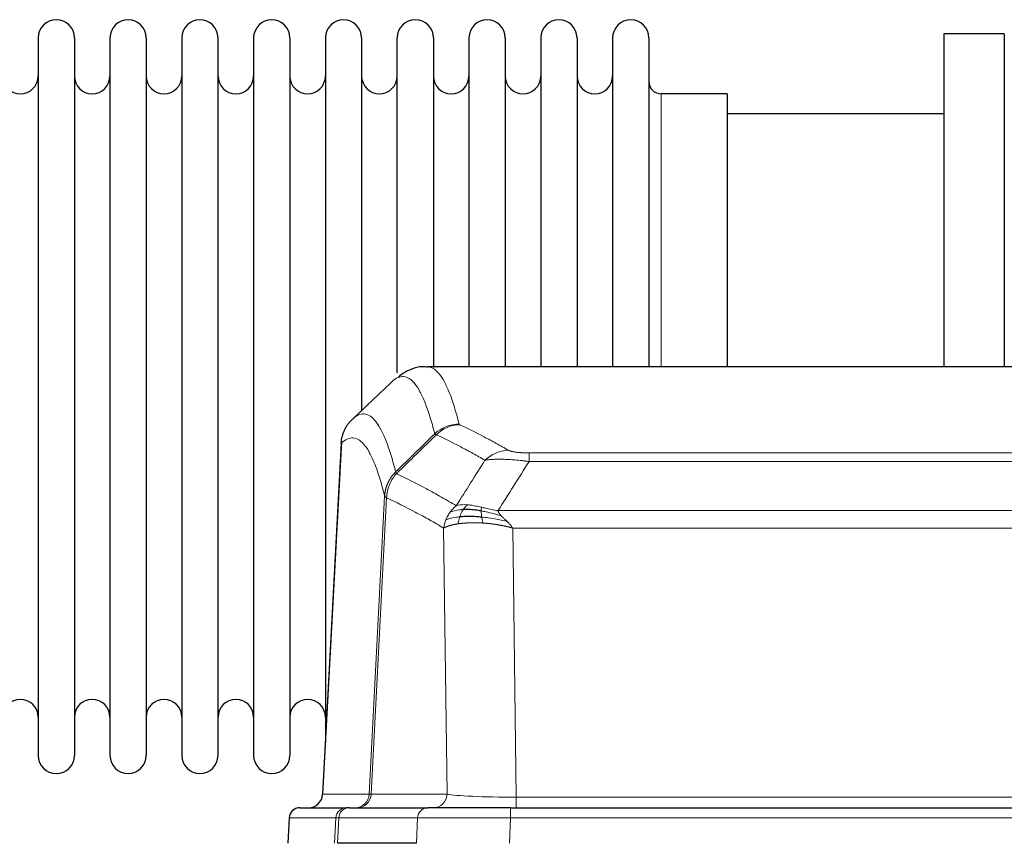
# Model space of a CAD drawing. Header units: inches. Extents: x 0 to 20790, y -12 to 14700.
# Tile 117 of 256: x 3099 to 3376, y 11830 to 12062. Entities that reach past the tile are written whole.
import ezdxf

# ---------------------------------------------------------------- set-up
doc = ezdxf.new("R2010")
doc.units = ezdxf.units.IN
doc.layers.add('1', color=7, linetype='Continuous', true_color=0xffffff)

msp = doc.modelspace()

# ---------------------------------------------------------------- linework, layer by layer
at = {"layer": '1', "color": 2, "linetype": 'Continuous', "lineweight": 25}
for p, q in [((3104.156, 12056.492), (3104.156, 11854.692)), ((3114.356, 12056.492), (3114.356, 11854.692)), ((3124.356, 12056.492), (3124.356, 11854.692)), ((3134.556, 12056.492), (3134.556, 11854.692)), ((3144.556, 12056.492), (3144.556, 11854.692)), ((3154.756, 11854.692), (3154.756, 12056.492)), ((3164.756, 12056.492), (3164.756, 11854.692)), ((3174.956, 12056.492), (3174.956, 11854.692)), ((3184.956, 12056.492), (3184.956, 11955.592)), ((3195.156, 12056.492), (3195.156, 11955.592)), ((3205.156, 11962.313), (3205.156, 12056.492)), ((3215.356, 12056.492), (3215.356, 11963.775)), ((3225.356, 12056.492), (3225.356, 11963.993)), ((3235.556, 12056.492), (3235.556, 11963.993)), ((3245.556, 12056.492), (3245.556, 11963.993)), ((3255.756, 12056.492), (3255.756, 11963.993)), ((3265.756, 12056.492), (3265.756, 11963.993)), ((3275.956, 12056.492), (3275.956, 11963.993)), ((3358.956, 12057.592), (3358.956, 11963.994)), ((3375.956, 12057.592), (3358.956, 12057.592)), ((3375.956, 12057.592), (3375.956, 11963.994)), ((3297.956, 12040.742), (3279.456, 12040.742)), ((3297.956, 12040.742), (3297.956, 11963.988)), ((3358.956, 12035.092), (3297.95, 12035.092)), ((3476.309, 11963.987), (3213.602, 11963.987)), ((3184.956, 11955.592), (3184.956, 11858.371)), ((3195.156, 11955.592), (3195.156, 11951.681)), ((3189.454, 11942.967), (3184.18, 11843.775)), ((3177.808, 11839.987), (3190.919, 11839.987)), ((3191.616, 11839.987), (3190.919, 11839.987)), ((3191.616, 11839.987), (3213.79, 11839.987)), ((3237.045, 11839.987), (3213.79, 11839.987)), ((3237.045, 11839.987), (3452.866, 11839.987)), ((3174.798, 11837.146), (3174.417, 11829.987)), ((3210.59, 11829.987), (3188.336, 11829.987))]:
    msp.add_line(p, q, dxfattribs=at)
at = {"layer": '1', "color": 110, "linetype": 'Continuous', "lineweight": 13}
for p, q in [((3279.456, 12040.742), (3279.456, 11963.988)), ((3189.44, 11942.473), (3184.192, 11843.778)), ((3242.284, 11939.78), (3447.627, 11939.78)), ((3242.284, 11937.364), (3242.284, 11939.78)), ((3447.627, 11937.364), (3242.284, 11937.364)), ((3197.258, 11843.778), (3201.635, 11927.647)), ((3202.191, 11927.17), (3197.839, 11843.778)), ((3233.553, 11923.534), (3456.358, 11923.534)), ((3219.191, 11843.778), (3218.234, 11918.625)), ((3452.245, 11918.635), (3237.666, 11918.635)), ((3237.666, 11918.635), (3238.634, 11842.952)), ((3184.192, 11843.778), (3197.258, 11843.778)), ((3197.839, 11843.778), (3219.191, 11843.778)), ((3238.634, 11842.952), (3451.277, 11842.952)), ((3238.634, 11839.987), (3238.634, 11842.952)), ((3237.045, 11837.144), (3237.045, 11839.987)), ((3174.814, 11837.144), (3174.434, 11829.987)), ((3187.925, 11837.144), (3174.814, 11837.144)), ((3187.551, 11829.987), (3187.925, 11837.144)), ((3188.709, 11837.144), (3188.336, 11829.987)), ((3210.883, 11837.144), (3188.709, 11837.144)), ((3210.59, 11829.987), (3210.883, 11837.144)), ((3237.045, 11837.144), (3236.752, 11829.987)), ((3452.866, 11837.144), (3237.045, 11837.144))]:
    msp.add_line(p, q, dxfattribs=at)
at = {"layer": '1', "color": 2, "linetype": 'Continuous', "lineweight": 25}
for centre, radius, start, end in [((3109.256, 12056.492), 5.1, 0, 180), ((3129.456, 12056.492), 5.1, 0, 180), ((3149.656, 12056.492), 5.1, 0, 180), ((3169.856, 12056.492), 5.1, 0, 180), ((3190.056, 12056.492), 5.1, 0, 180), ((3210.256, 12056.492), 5.1, 0, 180), ((3230.456, 12056.492), 5.1, 0, 180), ((3250.656, 12056.492), 5.1, 0, 180), ((3270.856, 12056.492), 5.1, 0, 180), ((3099.156, 12045.742), 5, 180, 0), ((3119.356, 12045.742), 5, 180, 0), ((3139.556, 12045.742), 5, 180, 0), ((3159.756, 12045.742), 5, 180, 0), ((3179.956, 12045.742), 5, 180, 0), ((3200.156, 12045.742), 5, 180, 0), ((3220.356, 12045.742), 5, 180, 0), ((3240.556, 12045.742), 5, 180, 0), ((3260.756, 12045.742), 5, 180, 0), ((3279.456, 12044.242), 3.5, 180, 270), ((3099.156, 11865.442), 5, 0, 180), ((3119.356, 11865.442), 5, 0, 180), ((3139.556, 11865.442), 5, 0, 180), ((3159.756, 11865.442), 5, 0, 180), ((3179.956, 11865.442), 5, 0, 180), ((3109.256, 11854.692), 5.1, 180, 0), ((3129.456, 11854.692), 5.1, 180, 0), ((3149.656, 11854.692), 5.1, 180, 0), ((3169.856, 11854.692), 5.1, 180, 0), ((3177.794, 11836.987), 3, 90, 176.80547)]:
    msp.add_arc(centre, radius, start, end, dxfattribs=at)
at = {"layer": '1', "color": 110, "linetype": 'Continuous', "lineweight": 13}
for centre, major_axis, ratio, start_param, end_param in [((3222.589, 11937.931), (-9.695, -2.45), 0.9931439, 4.4664808, 5.2238901), ((3222.776, 11937.77), (-4.281, -9.037), 0.9659395, 3.5975691, 4.3432065), ((3236.437, 11930.624), (-4.97, -8.677), 0.9635717, 3.6779385, 4.4208965), ((3193.266, 11843.987), (0, 4), 0.9993908, 3.1415927, 4.6600291), ((3193.963, 11843.987), (0, 4), 0.9702957, 3.1415927, 4.6600291), ((3217.284, 11843.987), (20.038, 0.208), 0.001459, 3.1763609, 3.3855124), ((3215.315, 11843.987), (0, 4), 0.9702957, 3.1415927, 4.6600291), ((3238.554, 11843.987), (-20.002, 0.052), 0.0517476, 0.2535919, 1.5749043), ((3177.808, 11836.987), (0, 3), 0.9993908, 0, 1.5184364), ((3190.919, 11836.987), (0, 3), 0.9993908, 0, 1.5184364), ((3191.616, 11836.987), (0, 3), 0.9702957, 0, 1.5184364), ((3213.79, 11836.987), (0, 3), 0.9702957, 0, 1.5184364), ((3214.937, 11836.987), (-27.029, 0.156), 0.000812, 6.0391366, 6.248288), ((3237.097, 11836.987), (-27.018, 0.123), 0.0058026, 4.7143189, 6.0386286)]:
    msp.add_ellipse(centre, major_axis=major_axis, ratio=ratio, start_param=start_param, end_param=end_param, dxfattribs=at)
at = {"layer": '1', "color": 2, "linetype": 'Continuous', "lineweight": 25}
msp.add_ellipse((3180.2, 11843.987), major_axis=(0, 4), ratio=0.9993908, start_param=3.1415927, end_param=4.6600291, dxfattribs=at)
for points, knots in [([(3213.605, 11963.852), (3213.383, 11963.901), (3211.149, 11964.323), (3207.819, 11962.849), (3205.943, 11961.525), (3205.398, 11960.978)], [0, 0, 0, 0, 0.0680433, 0.6928769, 1, 1, 1, 1]), ([(3189.44, 11942.473), (3189.469, 11943.105), (3189.559, 11943.732), (3189.782, 11944.651), (3189.871, 11944.953), (3190.077, 11945.548), (3190.194, 11945.84), (3190.455, 11946.411), (3190.6, 11946.69), (3190.914, 11947.233), (3191.084, 11947.497), (3191.448, 11948.006), (3191.642, 11948.252), (3192.052, 11948.723), (3192.269, 11948.949), (3192.495, 11949.164)], [0, 0, 0, 0, 0.25, 0.25, 0.375, 0.375, 0.5, 0.5, 0.625, 0.625, 0.75, 0.75, 0.875, 0.875, 1, 1, 1, 1]), ([(3228.785, 11923.444), (3228.556, 11923.483), (3228.329, 11923.52), (3227.427, 11923.655), (3226.768, 11923.733), (3225.498, 11923.837), (3224.888, 11923.862), (3224.116, 11923.86), (3223.927, 11923.857), (3223.741, 11923.85)], [0, 0, 0, 0, 0.125, 0.125, 0.5, 0.5, 0.875, 0.875, 1, 1, 1, 1]), ([(3228.953, 11921.702), (3228.664, 11921.729), (3228.378, 11921.753), (3227.244, 11921.835), (3226.421, 11921.87), (3224.856, 11921.889), (3224.115, 11921.873), (3223.197, 11921.821), (3222.973, 11921.805), (3222.755, 11921.787)], [0, 0, 0, 0, 0.125, 0.125, 0.5, 0.5, 0.875, 0.875, 1, 1, 1, 1])]:
    msp.add_open_spline(points, degree=3, knots=knots, dxfattribs=at)
at = {"layer": '1', "color": 110, "linetype": 'Continuous', "lineweight": 13}
for points, knots in [([(3215.721, 11945.128), (3215.283, 11946.865), (3214.391, 11950.059), (3213.469, 11952.691), (3212.766, 11954.455), (3212.53, 11955.008), (3212.054, 11956.043), (3211.814, 11956.526), (3211.087, 11957.869), (3210.595, 11958.623), (3209.971, 11959.39), (3209.846, 11959.534), (3209.594, 11959.806), (3209.215, 11960.187), (3208.832, 11960.488), (3208.06, 11960.986), (3207.017, 11961.368), (3205.407, 11961.097), (3204.305, 11960.353), (3203.747, 11959.84)], [0, 0, 0, 0, 0.125, 0.25, 0.25, 0.3125, 0.3125, 0.375, 0.375, 0.5, 0.5, 0.53125, 0.53125, 0.5625, 0.625, 0.625, 0.75, 0.875, 1, 1, 1, 1]), ([(3213.609, 11963.987), (3213.702, 11963.987), (3214.325, 11963.958), (3214.938, 11963.734), (3215.709, 11963.237), (3216.091, 11962.935), (3216.47, 11962.554), (3216.721, 11962.283), (3216.846, 11962.138), (3217.47, 11961.371), (3217.961, 11960.617), (3218.686, 11959.273), (3218.926, 11958.79), (3219.402, 11957.754), (3219.638, 11957.201), (3220.34, 11955.436), (3221.261, 11952.802), (3222.151, 11949.605), (3222.589, 11947.866)], [0, 0, 0, 0, 0.0285171, 0.1904309, 0.1904309, 0.2713878, 0.3118663, 0.3118663, 0.3523447, 0.3523447, 0.5142585, 0.5142585, 0.5952154, 0.5952154, 0.6761724, 0.6761724, 0.8380862, 1, 1, 1, 1]), ([(3192.495, 11949.164), (3193.066, 11949.718), (3194.194, 11950.532), (3195.839, 11950.877), (3196.906, 11950.523), (3197.694, 11950.038), (3198.085, 11949.741), (3198.537, 11949.299), (3198.729, 11949.089), (3198.857, 11948.944), (3198.921, 11948.87), (3199.24, 11948.485), (3199.62, 11947.969), (3200.057, 11947.271), (3200.244, 11946.951), (3200.368, 11946.734), (3200.43, 11946.623), (3200.986, 11945.602), (3201.959, 11943.497), (3203.37, 11939.465), (3204.278, 11936.194), (3204.724, 11934.412)], [0, 0, 0, 0, 0.125, 0.25, 0.375, 0.375, 0.4375, 0.46875, 0.484375, 0.484375, 0.5, 0.5, 0.5625, 0.59375, 0.609375, 0.609375, 0.625, 0.625, 0.75, 0.875, 1, 1, 1, 1]), ([(3222.776, 11947.705), (3222.72, 11947.731), (3222.677, 11947.758), (3222.614, 11947.812), (3222.595, 11947.839), (3222.589, 11947.866)], [0, 0, 0, 0, 0.5, 0.5, 1, 1, 1, 1]), ([(3222.776, 11947.705), (3225.061, 11946.618), (3227.343, 11945.476), (3230.758, 11943.682), (3231.896, 11943.071), (3234.168, 11941.821), (3235.303, 11941.182), (3236.437, 11940.53)], [0, 0, 0, 0, 0.5, 0.5, 0.75, 0.75, 1, 1, 1, 1]), ([(3229.857, 11937.705), (3228.722, 11938.358), (3227.585, 11938.997), (3225.31, 11940.248), (3224.171, 11940.86), (3220.752, 11942.656), (3218.468, 11943.799), (3216.18, 11944.888)], [0, 0, 0, 0, 0.25, 0.25, 0.5, 0.5, 1, 1, 1, 1]), ([(3201.635, 11927.647), (3201.19, 11929.426), (3200.284, 11932.694), (3198.877, 11936.726), (3197.907, 11938.834), (3197.353, 11939.856), (3197.291, 11939.968), (3197.167, 11940.186), (3196.981, 11940.506), (3196.545, 11941.206), (3196.166, 11941.725), (3195.848, 11942.111), (3195.784, 11942.186), (3195.656, 11942.332), (3195.465, 11942.543), (3195.014, 11942.989), (3194.624, 11943.289), (3193.838, 11943.78), (3192.775, 11944.144), (3191.134, 11943.818), (3190.009, 11943.019), (3189.44, 11942.473)], [0, 0, 0, 0, 0.125, 0.25, 0.375, 0.375, 0.390625, 0.390625, 0.40625, 0.4375, 0.5, 0.5, 0.515625, 0.515625, 0.53125, 0.5625, 0.625, 0.625, 0.75, 0.875, 1, 1, 1, 1]), ([(3242.284, 11939.78), (3242.102, 11939.78), (3241.919, 11939.781), (3241.555, 11939.786), (3241.376, 11939.789), (3241.02, 11939.798), (3240.845, 11939.804), (3240.498, 11939.818), (3240.327, 11939.826), (3240.116, 11939.838), (3240.074, 11939.841), (3239.99, 11939.846), (3239.866, 11939.854), (3239.745, 11939.862), (3239.506, 11939.88), (3239.198, 11939.906), (3238.911, 11939.936), (3238.738, 11939.957), (3238.703, 11939.961), (3238.635, 11939.969), (3238.602, 11939.973), (3238.502, 11939.986), (3238.437, 11939.995), (3238.247, 11940.022), (3238.128, 11940.041), (3237.901, 11940.08), (3237.794, 11940.1), (3237.591, 11940.141), (3237.496, 11940.162), (3237.383, 11940.189), (3237.36, 11940.194), (3237.317, 11940.205), (3237.295, 11940.211), (3237.231, 11940.227), (3237.19, 11940.239), (3237.072, 11940.272), (3236.998, 11940.295), (3236.861, 11940.341), (3236.798, 11940.364), (3236.621, 11940.434), (3236.521, 11940.482), (3236.437, 11940.53)], [0, 0, 0, 0, 0.0625, 0.0625, 0.125, 0.125, 0.1875, 0.1875, 0.25, 0.25, 0.265625, 0.265625, 0.28125, 0.3125, 0.3125, 0.375, 0.4375, 0.4375, 0.453125, 0.453125, 0.46875, 0.46875, 0.5, 0.5, 0.5625, 0.5625, 0.625, 0.625, 0.6875, 0.6875, 0.703125, 0.703125, 0.71875, 0.71875, 0.75, 0.75, 0.8125, 0.8125, 0.875, 0.875, 1, 1, 1, 1]), ([(3242.284, 11937.364), (3241.949, 11937.407), (3241.616, 11937.448), (3240.953, 11937.526), (3240.625, 11937.563), (3239.649, 11937.667), (3239.011, 11937.727), (3238.309, 11937.786), (3238.231, 11937.792), (3238.075, 11937.804), (3237.998, 11937.81), (3237.766, 11937.828), (3237.614, 11937.839), (3237.159, 11937.871), (3236.564, 11937.908), (3235.991, 11937.936), (3235.57, 11937.954), (3235.362, 11937.961), (3235.156, 11937.968), (3235.02, 11937.972), (3234.952, 11937.974), (3234.346, 11937.989), (3233.838, 11937.993), (3233.119, 11937.985), (3232.887, 11937.98), (3232.548, 11937.969), (3232.437, 11937.964), (3232.219, 11937.955), (3232.111, 11937.949), (3231.584, 11937.92), (3231.196, 11937.888), (3230.481, 11937.808), (3230.155, 11937.76), (3229.857, 11937.705)], [0, 0, 0, 0, 0.0625, 0.0625, 0.125, 0.125, 0.25, 0.25, 0.265625, 0.265625, 0.28125, 0.28125, 0.3125, 0.3125, 0.375, 0.4375, 0.4375, 0.46875, 0.484375, 0.484375, 0.5, 0.5, 0.625, 0.625, 0.6875, 0.6875, 0.71875, 0.71875, 0.75, 0.75, 0.875, 0.875, 1, 1, 1, 1]), ([(3201.635, 11927.647), (3201.636, 11927.663), (3201.638, 11927.697), (3201.641, 11927.748), (3201.644, 11927.799), (3201.647, 11927.849), (3201.651, 11927.9), (3201.655, 11927.951), (3201.66, 11928.001), (3201.664, 11928.052), (3201.669, 11928.102), (3201.674, 11928.153), (3201.68, 11928.203), (3201.685, 11928.254), (3201.691, 11928.304), (3201.697, 11928.355), (3201.703, 11928.405), (3201.71, 11928.456), (3201.717, 11928.506), (3201.724, 11928.556), (3201.731, 11928.606), (3201.739, 11928.657), (3201.747, 11928.707), (3201.755, 11928.757), (3201.763, 11928.807), (3201.772, 11928.857), (3201.781, 11928.907), (3201.79, 11928.957), (3201.799, 11929.007), (3201.809, 11929.057), (3201.819, 11929.107), (3201.829, 11929.156), (3201.839, 11929.206), (3201.85, 11929.256), (3201.861, 11929.305), (3201.872, 11929.355), (3201.883, 11929.405), (3201.895, 11929.454), (3201.907, 11929.503), (3201.919, 11929.553), (3201.931, 11929.602), (3201.944, 11929.651), (3201.957, 11929.7), (3201.97, 11929.749), (3201.983, 11929.798), (3201.997, 11929.847), (3202.011, 11929.896), (3202.025, 11929.945), (3202.039, 11929.994), (3202.054, 11930.042), (3202.068, 11930.091), (3202.084, 11930.139), (3202.099, 11930.188), (3202.114, 11930.236), (3202.13, 11930.284), (3202.146, 11930.333), (3202.162, 11930.381), (3202.179, 11930.429), (3202.196, 11930.477), (3202.213, 11930.524), (3202.23, 11930.572), (3202.247, 11930.62), (3202.265, 11930.667), (3202.283, 11930.715), (3202.301, 11930.762), (3202.32, 11930.81), (3202.338, 11930.857), (3202.357, 11930.904), (3202.376, 11930.951), (3202.396, 11930.998), (3202.415, 11931.045), (3202.435, 11931.092), (3202.455, 11931.138), (3202.476, 11931.185), (3202.496, 11931.231), (3202.517, 11931.277), (3202.544, 11931.337), (3202.578, 11931.41), (3202.619, 11931.496), (3202.66, 11931.582), (3202.703, 11931.667), (3202.746, 11931.752), (3202.79, 11931.836), (3202.835, 11931.92), (3202.88, 11932.004), (3202.927, 11932.087), (3202.974, 11932.17), (3203.022, 11932.252), (3203.07, 11932.334), (3203.12, 11932.415), (3203.17, 11932.496), (3203.221, 11932.576), (3203.273, 11932.656), (3203.325, 11932.736), (3203.378, 11932.815), (3203.432, 11932.893), (3203.487, 11932.971), (3203.542, 11933.049), (3203.598, 11933.125), (3203.655, 11933.202), (3203.713, 11933.278), (3203.771, 11933.353), (3203.83, 11933.428), (3203.889, 11933.502), (3203.949, 11933.575), (3204.01, 11933.648), (3204.072, 11933.721), (3204.134, 11933.793), (3204.197, 11933.864), (3204.261, 11933.935), (3204.325, 11934.005), (3204.39, 11934.074), (3204.456, 11934.143), (3204.522, 11934.212), (3204.589, 11934.279), (3204.656, 11934.346), (3204.701, 11934.39), (3204.724, 11934.412)], [0, 0, 0, 0, 0.0066687, 0.0133374, 0.0200061, 0.0266746, 0.0333432, 0.0400116, 0.0466801, 0.0533484, 0.0600168, 0.066685, 0.0733532, 0.0800214, 0.0866895, 0.0933575, 0.1000255, 0.1066935, 0.1133614, 0.1200292, 0.126697, 0.1333647, 0.1400324, 0.1467001, 0.1533676, 0.1600352, 0.1667026, 0.1733701, 0.1800374, 0.1867047, 0.193372, 0.2000392, 0.2067064, 0.2133735, 0.2200405, 0.2267075, 0.2333745, 0.2400414, 0.2467082, 0.253375, 0.2600418, 0.2667085, 0.2733751, 0.2800417, 0.2867082, 0.2933747, 0.3000412, 0.3067075, 0.3133739, 0.3200401, 0.3267064, 0.3333725, 0.3400387, 0.3467047, 0.3533708, 0.3600367, 0.3667026, 0.3733685, 0.3800343, 0.3867001, 0.3933658, 0.4000315, 0.4066971, 0.4133626, 0.4200281, 0.4266936, 0.433359, 0.4400243, 0.4466896, 0.4533549, 0.4600201, 0.4666852, 0.4733503, 0.4800154, 0.4866804, 0.4933453, 0.5000102, 0.5125098, 0.5250093, 0.5375088, 0.5500082, 0.5625077, 0.5750071, 0.5875066, 0.600006, 0.6125054, 0.6250049, 0.6375043, 0.6500037, 0.6625032, 0.6750026, 0.6875021, 0.7000016, 0.7125011, 0.7250006, 0.7375001, 0.7499997, 0.7624993, 0.7749989, 0.7874985, 0.7999982, 0.812498, 0.8249977, 0.8374975, 0.8499974, 0.8624973, 0.8749972, 0.8874972, 0.8999973, 0.9124974, 0.9249976, 0.9374978, 0.9499981, 0.9624985, 0.9749989, 0.9874994, 1, 1, 1, 1]), ([(3202.191, 11927.17), (3202.212, 11927.801), (3202.29, 11928.429), (3202.554, 11929.657), (3202.739, 11930.258), (3203.211, 11931.41), (3203.496, 11931.962), (3204.155, 11933), (3204.528, 11933.485), (3204.936, 11933.929)], [0, 0, 0, 0, 0.25, 0.25, 0.5, 0.5, 0.75, 0.75, 1, 1, 1, 1]), ([(3204.936, 11933.929), (3204.861, 11934.018), (3204.819, 11934.115), (3204.761, 11934.288), (3204.745, 11934.364), (3204.724, 11934.412)], [0, 0, 0, 0, 0.5, 0.5, 1, 1, 1, 1]), ([(3204.936, 11933.929), (3207.758, 11932.591), (3210.574, 11931.17), (3214.788, 11928.915), (3216.19, 11928.143), (3218.993, 11926.558), (3220.392, 11925.745), (3221.79, 11924.911)], [0, 0, 0, 0, 0.5, 0.5, 0.75, 0.75, 1, 1, 1, 1]), ([(3202.191, 11927.17), (3202.186, 11927.173), (3202.176, 11927.18), (3202.161, 11927.189), (3202.146, 11927.199), (3202.13, 11927.209), (3202.115, 11927.219), (3202.1, 11927.228), (3202.084, 11927.238), (3202.069, 11927.248), (3202.053, 11927.258), (3202.038, 11927.268), (3202.023, 11927.278), (3202.007, 11927.288), (3201.992, 11927.298), (3201.977, 11927.308), (3201.962, 11927.318), (3201.947, 11927.328), (3201.932, 11927.338), (3201.917, 11927.348), (3201.902, 11927.358), (3201.888, 11927.369), (3201.874, 11927.379), (3201.86, 11927.389), (3201.846, 11927.399), (3201.832, 11927.409), (3201.819, 11927.42), (3201.798, 11927.436), (3201.772, 11927.457), (3201.744, 11927.484), (3201.72, 11927.508), (3201.701, 11927.53), (3201.685, 11927.55), (3201.672, 11927.568), (3201.662, 11927.584), (3201.654, 11927.598), (3201.648, 11927.611), (3201.644, 11927.621), (3201.64, 11927.63), (3201.638, 11927.637), (3201.636, 11927.641), (3201.635, 11927.645), (3201.635, 11927.646), (3201.635, 11927.647)], [0, 0, 0, 0, 0.0155037, 0.0313049, 0.0474035, 0.0637997, 0.0804935, 0.097485, 0.1147743, 0.1323613, 0.1502462, 0.1684289, 0.1869096, 0.2056883, 0.224765, 0.2441397, 0.2638126, 0.2837835, 0.3040527, 0.32462, 0.3454856, 0.3666494, 0.3881116, 0.409872, 0.4319308, 0.454288, 0.4769435, 0.4998975, 0.5635611, 0.6228928, 0.6778927, 0.7285606, 0.7748966, 0.8169007, 0.8545729, 0.8879131, 0.9169214, 0.9415977, 0.9619421, 0.9779545, 0.989635, 0.9969835, 1, 1, 1, 1]), ([(3218.234, 11918.625), (3216.903, 11919.411), (3215.57, 11920.179), (3212.903, 11921.678), (3211.567, 11922.409), (3207.557, 11924.545), (3204.877, 11925.895), (3202.191, 11927.17)], [0, 0, 0, 0, 0.25, 0.25, 0.5, 0.5, 1, 1, 1, 1]), ([(3224.966, 11925.172), (3224.667, 11925.198), (3224.376, 11925.214), (3223.249, 11925.229), (3222.483, 11925.136), (3221.79, 11924.911)], [0, 0, 0, 0, 0.25, 0.25, 1, 1, 1, 1]), ([(3218.873, 11920.964), (3219.029, 11921.339), (3219.209, 11921.707), (3219.613, 11922.423), (3219.838, 11922.77), (3220.083, 11923.104)], [0, 0, 0, 0, 0.5, 0.5, 1, 1, 1, 1]), ([(3220.083, 11923.104), (3220.329, 11923.434), (3220.595, 11923.752), (3221.166, 11924.356), (3221.47, 11924.642), (3221.79, 11924.911)], [0, 0, 0, 0, 0.5, 0.5, 1, 1, 1, 1]), ([(3223.741, 11923.85), (3223.37, 11923.837), (3223.013, 11923.811), (3221.652, 11923.66), (3220.782, 11923.435), (3220.083, 11923.104)], [0, 0, 0, 0, 0.25, 0.25, 1, 1, 1, 1]), ([(3222.755, 11921.787), (3222.786, 11921.878), (3222.819, 11921.969), (3222.953, 11922.333), (3223.066, 11922.605), (3223.315, 11923.13), (3223.452, 11923.383), (3223.643, 11923.698), (3223.692, 11923.775), (3223.741, 11923.85)], [0, 0, 0, 0, 0.125, 0.125, 0.5, 0.5, 0.875, 0.875, 1, 1, 1, 1]), ([(3223.741, 11923.85), (3223.84, 11924), (3223.941, 11924.141), (3224.198, 11924.47), (3224.356, 11924.644), (3224.666, 11924.944), (3224.819, 11925.071), (3224.966, 11925.172)], [0, 0, 0, 0, 0.25, 0.25, 0.625, 0.625, 1, 1, 1, 1]), ([(3228.935, 11924.477), (3228.755, 11924.517), (3228.576, 11924.556), (3227.869, 11924.71), (3227.354, 11924.817), (3226.36, 11924.998), (3225.881, 11925.073), (3225.266, 11925.144), (3225.115, 11925.159), (3224.966, 11925.172)], [0, 0, 0, 0, 0.125, 0.125, 0.5, 0.5, 0.875, 0.875, 1, 1, 1, 1]), ([(3228.785, 11923.444), (3228.783, 11923.568), (3228.785, 11923.684), (3228.798, 11923.949), (3228.814, 11924.086), (3228.862, 11924.316), (3228.894, 11924.408), (3228.935, 11924.477)], [0, 0, 0, 0, 0.25, 0.25, 0.625, 0.625, 1, 1, 1, 1]), ([(3234.424, 11922.09), (3233.013, 11922.512), (3231.577, 11922.888), (3229.706, 11923.278), (3229.242, 11923.366), (3228.785, 11923.444)], [0, 0, 0, 0, 0.75, 0.75, 1, 1, 1, 1]), ([(3228.953, 11921.702), (3228.941, 11921.779), (3228.93, 11921.857), (3228.885, 11922.167), (3228.856, 11922.399), (3228.812, 11922.843), (3228.797, 11923.056), (3228.787, 11923.318), (3228.785, 11923.382), (3228.785, 11923.444)], [0, 0, 0, 0, 0.125, 0.125, 0.5, 0.5, 0.875, 0.875, 1, 1, 1, 1]), ([(3233.553, 11923.534), (3232.332, 11923.722), (3231.156, 11923.979), (3229.663, 11924.313), (3229.295, 11924.396), (3228.935, 11924.477)], [0, 0, 0, 0, 0.75, 0.75, 1, 1, 1, 1]), ([(3234.424, 11922.09), (3234.305, 11922.217), (3234.195, 11922.343), (3233.946, 11922.652), (3233.821, 11922.834), (3233.635, 11923.19), (3233.574, 11923.364), (3233.553, 11923.534)], [0, 0, 0, 0, 0.25, 0.25, 0.625, 0.625, 1, 1, 1, 1]), ([(3218.234, 11918.625), (3218.291, 11919.022), (3218.373, 11919.417), (3218.586, 11920.199), (3218.718, 11920.585), (3218.873, 11920.964)], [0, 0, 0, 0, 0.5, 0.5, 1, 1, 1, 1]), ([(3222.265, 11919.826), (3222.254, 11919.824), (3222.23, 11919.821), (3222.195, 11919.816), (3222.16, 11919.81), (3222.124, 11919.805), (3222.088, 11919.799), (3222.052, 11919.793), (3222.015, 11919.788), (3221.977, 11919.782), (3221.94, 11919.775), (3221.901, 11919.769), (3221.863, 11919.763), (3221.824, 11919.756), (3221.785, 11919.749), (3221.746, 11919.743), (3221.706, 11919.736), (3221.666, 11919.729), (3221.625, 11919.721), (3221.585, 11919.714), (3221.544, 11919.706), (3221.502, 11919.699), (3221.461, 11919.691), (3221.419, 11919.683), (3221.377, 11919.675), (3221.334, 11919.666), (3221.291, 11919.658), (3221.248, 11919.65), (3221.205, 11919.641), (3221.162, 11919.632), (3221.118, 11919.623), (3221.074, 11919.614), (3221.03, 11919.604), (3220.986, 11919.595), (3220.942, 11919.585), (3220.897, 11919.576), (3220.852, 11919.566), (3220.807, 11919.555), (3220.762, 11919.545), (3220.717, 11919.535), (3220.671, 11919.524), (3220.626, 11919.513), (3220.58, 11919.502), (3220.534, 11919.491), (3220.489, 11919.48), (3220.443, 11919.469), (3220.397, 11919.457), (3220.351, 11919.445), (3220.304, 11919.433), (3220.258, 11919.421), (3220.212, 11919.409), (3220.166, 11919.396), (3220.12, 11919.384), (3220.073, 11919.371), (3220.027, 11919.358), (3219.981, 11919.345), (3219.935, 11919.331), (3219.889, 11919.318), (3219.843, 11919.304), (3219.797, 11919.29), (3219.751, 11919.276), (3219.705, 11919.262), (3219.659, 11919.248), (3219.614, 11919.233), (3219.568, 11919.218), (3219.523, 11919.203), (3219.478, 11919.188), (3219.433, 11919.173), (3219.388, 11919.157), (3219.343, 11919.142), (3219.299, 11919.126), (3219.255, 11919.11), (3219.211, 11919.093), (3219.167, 11919.077), (3219.124, 11919.06), (3219.081, 11919.043), (3219.038, 11919.026), (3218.995, 11919.009), (3218.953, 11918.992), (3218.911, 11918.974), (3218.87, 11918.956), (3218.829, 11918.938), (3218.788, 11918.92), (3218.747, 11918.902), (3218.708, 11918.883), (3218.668, 11918.864), (3218.629, 11918.846), (3218.59, 11918.826), (3218.552, 11918.807), (3218.515, 11918.788), (3218.478, 11918.768), (3218.441, 11918.748), (3218.405, 11918.728), (3218.369, 11918.708), (3218.334, 11918.687), (3218.3, 11918.667), (3218.266, 11918.646), (3218.245, 11918.632), (3218.234, 11918.625)], [0, 0, 0, 0, 0.0060657, 0.012223, 0.0184718, 0.0248123, 0.0312443, 0.0377679, 0.0443831, 0.0510899, 0.0578883, 0.0647782, 0.0717598, 0.0788329, 0.0859977, 0.093254, 0.1006019, 0.1080414, 0.1155725, 0.1231952, 0.1309095, 0.1387154, 0.1466129, 0.1546019, 0.1626826, 0.1708549, 0.1791188, 0.1874742, 0.1959213, 0.20446, 0.2130903, 0.2218121, 0.2306256, 0.2395307, 0.2485274, 0.2576156, 0.2667955, 0.276067, 0.2854301, 0.2948848, 0.3044311, 0.314069, 0.3237985, 0.3336196, 0.3435324, 0.3535367, 0.3636326, 0.3738202, 0.3840993, 0.3944701, 0.4049324, 0.4154864, 0.426132, 0.4368691, 0.4476979, 0.4586183, 0.4696303, 0.480734, 0.4919292, 0.503216, 0.5145945, 0.5260645, 0.5376262, 0.5492795, 0.5610244, 0.5728609, 0.584789, 0.5968087, 0.60892, 0.621123, 0.6334175, 0.6458037, 0.6582815, 0.6708509, 0.6835119, 0.6962645, 0.7091087, 0.7220445, 0.735072, 0.748191, 0.7614017, 0.774704, 0.7880979, 0.8015834, 0.8151605, 0.8288293, 0.8425896, 0.8564416, 0.8703852, 0.8844204, 0.8985472, 0.9127656, 0.9270756, 0.9414773, 0.9559705, 0.9705554, 0.9852319, 1, 1, 1, 1]), ([(3222.755, 11921.787), (3222.321, 11921.751), (3221.911, 11921.706), (3220.381, 11921.489), (3219.485, 11921.249), (3218.873, 11920.964)], [0, 0, 0, 0, 0.25, 0.25, 1, 1, 1, 1]), ([(3222.265, 11919.826), (3222.301, 11920.026), (3222.344, 11920.25), (3222.449, 11920.729), (3222.512, 11920.985), (3222.638, 11921.426), (3222.694, 11921.606), (3222.755, 11921.787)], [0, 0, 0, 0, 0.375, 0.375, 0.75, 0.75, 1, 1, 1, 1]), ([(3229.268, 11920.052), (3229.246, 11920.053), (3229.202, 11920.056), (3229.136, 11920.06), (3229.07, 11920.064), (3229.004, 11920.067), (3228.938, 11920.071), (3228.872, 11920.075), (3228.806, 11920.078), (3228.739, 11920.081), (3228.673, 11920.085), (3228.607, 11920.088), (3228.54, 11920.091), (3228.474, 11920.094), (3228.407, 11920.097), (3228.341, 11920.099), (3228.274, 11920.102), (3228.207, 11920.104), (3228.141, 11920.107), (3228.074, 11920.109), (3228.007, 11920.111), (3227.94, 11920.113), (3227.873, 11920.115), (3227.806, 11920.117), (3227.739, 11920.119), (3227.672, 11920.12), (3227.605, 11920.122), (3227.538, 11920.123), (3227.471, 11920.124), (3227.404, 11920.125), (3227.337, 11920.126), (3227.27, 11920.127), (3227.203, 11920.128), (3227.136, 11920.129), (3227.069, 11920.129), (3227.002, 11920.13), (3226.935, 11920.13), (3226.868, 11920.13), (3226.801, 11920.13), (3226.733, 11920.13), (3226.666, 11920.13), (3226.599, 11920.13), (3226.532, 11920.129), (3226.465, 11920.129), (3226.398, 11920.128), (3226.331, 11920.127), (3226.264, 11920.126), (3226.197, 11920.125), (3226.13, 11920.124), (3226.063, 11920.123), (3225.996, 11920.122), (3225.929, 11920.12), (3225.863, 11920.118), (3225.796, 11920.117), (3225.729, 11920.115), (3225.662, 11920.113), (3225.596, 11920.111), (3225.529, 11920.109), (3225.463, 11920.106), (3225.396, 11920.104), (3225.33, 11920.101), (3225.263, 11920.098), (3225.197, 11920.096), (3225.131, 11920.093), (3225.064, 11920.089), (3224.998, 11920.086), (3224.932, 11920.083), (3224.866, 11920.079), (3224.801, 11920.076), (3224.735, 11920.072), (3224.669, 11920.068), (3224.603, 11920.064), (3224.538, 11920.06), (3224.472, 11920.056), (3224.407, 11920.052), (3224.342, 11920.047), (3224.277, 11920.042), (3224.212, 11920.038), (3224.147, 11920.033), (3224.082, 11920.028), (3224.017, 11920.023), (3223.953, 11920.017), (3223.888, 11920.012), (3223.824, 11920.006), (3223.76, 11920.001), (3223.696, 11919.995), (3223.632, 11919.989), (3223.568, 11919.983), (3223.504, 11919.977), (3223.441, 11919.971), (3223.377, 11919.964), (3223.314, 11919.958), (3223.251, 11919.951), (3223.188, 11919.944), (3223.125, 11919.937), (3223.063, 11919.93), (3223, 11919.923), (3222.938, 11919.916), (3222.876, 11919.908), (3222.814, 11919.9), (3222.752, 11919.893), (3222.691, 11919.885), (3222.629, 11919.877), (3222.568, 11919.869), (3222.507, 11919.86), (3222.446, 11919.852), (3222.386, 11919.844), (3222.325, 11919.835), (3222.285, 11919.829), (3222.265, 11919.826)], [0, 0, 0, 0, 0.0082024, 0.0164263, 0.0246716, 0.0329384, 0.0412265, 0.0495362, 0.0578672, 0.0662198, 0.0745938, 0.0829892, 0.0914062, 0.0998446, 0.1083045, 0.1167859, 0.1252887, 0.1338131, 0.1423589, 0.1509263, 0.1595151, 0.1681255, 0.1767574, 0.1854108, 0.1940858, 0.2027822, 0.2115002, 0.2202398, 0.2290008, 0.2377835, 0.2465876, 0.2554134, 0.2642606, 0.2731295, 0.2820199, 0.2909319, 0.2998654, 0.3088206, 0.3177973, 0.3267956, 0.3358154, 0.3448569, 0.35392, 0.3630047, 0.3721109, 0.3812388, 0.3903883, 0.3995594, 0.4087522, 0.4179665, 0.4272025, 0.4364601, 0.4457393, 0.4550402, 0.4643627, 0.4737069, 0.4830727, 0.4924601, 0.5018692, 0.5113, 0.5207524, 0.5302265, 0.5397222, 0.5492397, 0.5587788, 0.5683395, 0.577922, 0.5875261, 0.5971519, 0.6067994, 0.6164686, 0.6261595, 0.6358721, 0.6456064, 0.6553624, 0.6651401, 0.6749395, 0.6847606, 0.6946034, 0.704468, 0.7143542, 0.7242622, 0.734192, 0.7441434, 0.7541166, 0.7641115, 0.7741282, 0.7841666, 0.7942268, 0.8043087, 0.8144123, 0.8245377, 0.8346848, 0.8448538, 0.8550444, 0.8652568, 0.875491, 0.885747, 0.8960247, 0.9063242, 0.9166455, 0.9269886, 0.9373534, 0.9477401, 0.9581485, 0.9685787, 0.9790306, 0.9895044, 1, 1, 1, 1]), ([(3229.268, 11920.052), (3229.235, 11920.214), (3229.195, 11920.4), (3229.114, 11920.802), (3229.071, 11921.019), (3229.003, 11921.394), (3228.978, 11921.548), (3228.953, 11921.702)], [0, 0, 0, 0, 0.375, 0.375, 0.75, 0.75, 1, 1, 1, 1]), ([(3236.095, 11920.471), (3234.322, 11920.923), (3232.493, 11921.27), (3230.119, 11921.583), (3229.531, 11921.649), (3228.953, 11921.702)], [0, 0, 0, 0, 0.75, 0.75, 1, 1, 1, 1]), ([(3237.666, 11918.635), (3237.643, 11918.641), (3237.599, 11918.654), (3237.533, 11918.672), (3237.466, 11918.691), (3237.4, 11918.709), (3237.333, 11918.727), (3237.266, 11918.745), (3237.199, 11918.763), (3237.132, 11918.781), (3237.065, 11918.799), (3236.997, 11918.817), (3236.93, 11918.834), (3236.863, 11918.852), (3236.795, 11918.869), (3236.727, 11918.887), (3236.66, 11918.904), (3236.592, 11918.921), (3236.524, 11918.938), (3236.456, 11918.955), (3236.387, 11918.971), (3236.319, 11918.988), (3236.251, 11919.004), (3236.182, 11919.021), (3236.114, 11919.037), (3236.045, 11919.053), (3235.976, 11919.069), (3235.908, 11919.085), (3235.839, 11919.101), (3235.77, 11919.117), (3235.701, 11919.133), (3235.631, 11919.148), (3235.562, 11919.164), (3235.493, 11919.179), (3235.423, 11919.194), (3235.354, 11919.209), (3235.284, 11919.224), (3235.215, 11919.239), (3235.145, 11919.254), (3235.075, 11919.268), (3235.005, 11919.283), (3234.935, 11919.297), (3234.865, 11919.311), (3234.795, 11919.325), (3234.725, 11919.34), (3234.655, 11919.353), (3234.584, 11919.367), (3234.514, 11919.381), (3234.443, 11919.395), (3234.373, 11919.408), (3234.302, 11919.421), (3234.232, 11919.435), (3234.161, 11919.448), (3234.09, 11919.461), (3234.019, 11919.474), (3233.948, 11919.486), (3233.877, 11919.499), (3233.806, 11919.511), (3233.735, 11919.524), (3233.664, 11919.536), (3233.593, 11919.548), (3233.521, 11919.56), (3233.45, 11919.572), (3233.379, 11919.584), (3233.307, 11919.596), (3233.236, 11919.607), (3233.164, 11919.619), (3233.093, 11919.63), (3233.021, 11919.641), (3232.95, 11919.652), (3232.878, 11919.663), (3232.806, 11919.674), (3232.734, 11919.685), (3232.662, 11919.695), (3232.591, 11919.706), (3232.519, 11919.716), (3232.447, 11919.726), (3232.375, 11919.737), (3232.303, 11919.747), (3232.231, 11919.756), (3232.159, 11919.766), (3232.087, 11919.776), (3232.015, 11919.785), (3231.942, 11919.795), (3231.87, 11919.804), (3231.798, 11919.813), (3231.726, 11919.822), (3231.654, 11919.831), (3231.581, 11919.84), (3231.509, 11919.848), (3231.437, 11919.857), (3231.364, 11919.865), (3231.292, 11919.873), (3231.22, 11919.881), (3231.148, 11919.889), (3231.075, 11919.897), (3231.003, 11919.905), (3230.93, 11919.912), (3230.858, 11919.92), (3230.786, 11919.927), (3230.713, 11919.934), (3230.641, 11919.942), (3230.569, 11919.948), (3230.496, 11919.955), (3230.424, 11919.962), (3230.352, 11919.969), (3230.279, 11919.975), (3230.207, 11919.981), (3230.135, 11919.988), (3230.062, 11919.994), (3229.99, 11919.999), (3229.918, 11920.005), (3229.845, 11920.011), (3229.773, 11920.016), (3229.701, 11920.022), (3229.629, 11920.027), (3229.556, 11920.032), (3229.484, 11920.037), (3229.412, 11920.042), (3229.34, 11920.047), (3229.292, 11920.05), (3229.268, 11920.052)], [0, 0, 0, 0, 0.007775, 0.0155603, 0.0233558, 0.0311618, 0.038978, 0.0468046, 0.0546416, 0.0624889, 0.0703466, 0.0782147, 0.0860931, 0.093982, 0.1018813, 0.109791, 0.1177112, 0.1256417, 0.1335828, 0.1415343, 0.1494962, 0.1574687, 0.1654516, 0.173445, 0.1814489, 0.1894634, 0.1974883, 0.2055238, 0.2135699, 0.2216264, 0.2296936, 0.2377713, 0.2458596, 0.2539585, 0.2620679, 0.270188, 0.2783187, 0.28646, 0.2946119, 0.3027745, 0.3109477, 0.3191316, 0.3273261, 0.3355314, 0.3437472, 0.3519738, 0.3602111, 0.3684591, 0.3767178, 0.3849872, 0.3932673, 0.4015582, 0.4098598, 0.4181722, 0.4264954, 0.4348293, 0.443174, 0.4515295, 0.4598958, 0.4682728, 0.4766607, 0.4850594, 0.493469, 0.5018893, 0.5103206, 0.5187626, 0.5272155, 0.5356793, 0.544154, 0.5526395, 0.561136, 0.5696433, 0.5781615, 0.5866906, 0.5952307, 0.6037817, 0.6123436, 0.6209165, 0.6295003, 0.638095, 0.6467007, 0.6553174, 0.6639451, 0.6725838, 0.6812334, 0.6898941, 0.6985657, 0.7072484, 0.7159421, 0.7246468, 0.7333625, 0.7420893, 0.7508272, 0.759576, 0.768336, 0.777107, 0.7858891, 0.7946823, 0.8034866, 0.812302, 0.8211284, 0.829966, 0.8388147, 0.8476746, 0.8565455, 0.8654276, 0.8743209, 0.8832252, 0.8921408, 0.9010675, 0.9100054, 0.9189544, 0.9279147, 0.9368861, 0.9458688, 0.9548626, 0.9638676, 0.9728839, 0.9819114, 0.9909501, 1, 1, 1, 1]), ([(3236.095, 11920.471), (3236.021, 11920.543), (3235.947, 11920.614), (3235.651, 11920.896), (3235.429, 11921.102), (3235.002, 11921.506), (3234.796, 11921.704), (3234.544, 11921.962), (3234.483, 11922.026), (3234.424, 11922.09)], [0, 0, 0, 0, 0.125, 0.125, 0.5, 0.5, 0.875, 0.875, 1, 1, 1, 1]), ([(3237.666, 11918.635), (3237.513, 11918.881), (3237.337, 11919.12), (3236.954, 11919.587), (3236.747, 11919.814), (3236.389, 11920.183), (3236.242, 11920.328), (3236.095, 11920.471)], [0, 0, 0, 0, 0.375, 0.375, 0.75, 0.75, 1, 1, 1, 1])]:
    msp.add_open_spline(points, degree=3, knots=knots, dxfattribs=at)
at = {"layer": '1', "color": 2, "linetype": 'Continuous', "lineweight": 25}
for points, degree in [([(3203.747, 11959.84), (3201.499, 11957.708), (3199.252, 11955.576), (3197.005, 11953.444)], 3), ([(3197.005, 11953.444), (3192.497, 11949.166)], 1)]:
    msp.add_open_spline(points, degree=degree, dxfattribs=at)
at = {"layer": '1', "color": 110, "linetype": 'Continuous', "lineweight": 13}
for points in [[(3204.724, 11934.412), (3208.389, 11937.984), (3212.055, 11941.556), (3215.721, 11945.128)], [(3216.18, 11944.888), (3212.431, 11941.235), (3208.683, 11937.582), (3204.936, 11933.929)], [(3216.18, 11944.888), (3216.067, 11944.939), (3215.879, 11945.031), (3215.762, 11945.099), (3215.721, 11945.128)], [(3221.79, 11924.911), (3224.464, 11929.18), (3227.153, 11933.444), (3229.857, 11937.705)], [(3242.284, 11937.364), (3239.356, 11932.759), (3236.446, 11928.148), (3233.553, 11923.534)]]:
    msp.add_open_spline(points, degree=3, dxfattribs=at)

doc.saveas('drawing.dxf')
